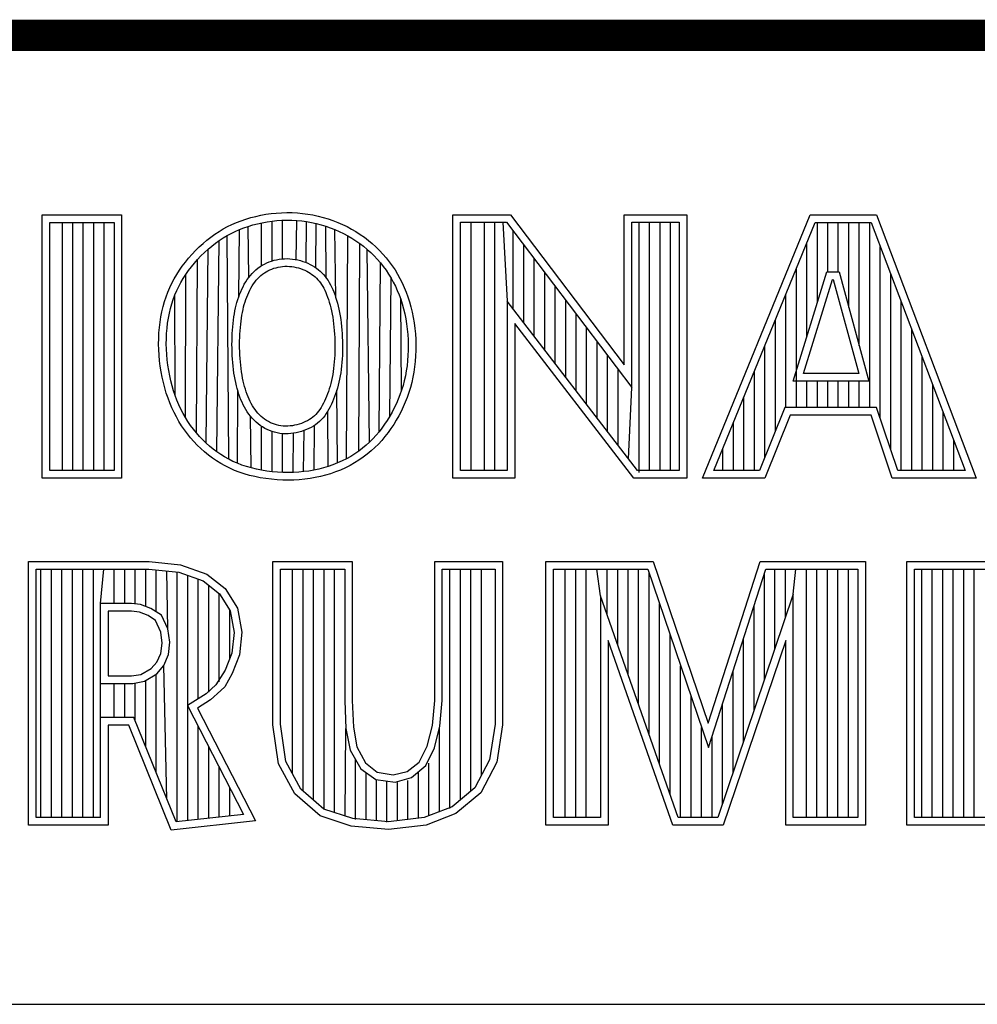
# Model space of a CAD drawing. Header units: inches. Extents: x 0 to 34, y 0 to 22.
# Tile 10 of 21: x 29.6 to 30.2, y 2.4 to 3. Entities that reach past the tile are written whole.
import ezdxf

# ---------------------------------------------------------------- set-up
doc = ezdxf.new("R2010")
doc.units = ezdxf.units.IN
doc.header["$LTSCALE"] = 1.87
doc.header["$MEASUREMENT"] = 0
doc.layers.get('0').update_dxf_attribs({"linetype": 'CONTINUOUS'})

msp = doc.modelspace()

# ---------------------------------------------------------------- linework, layer by layer
at = {"color": 2, "linetype": 'CONTINUOUS'}
for p, q in [((29.7497, 2.88488), (29.75299, 2.88548)), ((29.75299, 2.88548), (29.75632, 2.88595)), ((29.75632, 2.88595), (29.75967, 2.8863)), ((29.75967, 2.8863), (29.76305, 2.88652)), ((29.76305, 2.88652), (29.76642, 2.88661)), ((29.76642, 2.88661), (29.7698, 2.88656)), ((29.7698, 2.88656), (29.77316, 2.88638)), ((29.77316, 2.88638), (29.7765, 2.88607)), ((29.7765, 2.88607), (29.77983, 2.88562)), ((29.77983, 2.88562), (29.78312, 2.88505)), ((29.60991, 2.88513), (29.66069, 2.88513)), ((29.60991, 2.71669), (29.60991, 2.88513)), ((29.61479, 2.88025), (29.65581, 2.88025)), ((29.61479, 2.72157), (29.61479, 2.88025)), ((29.62272, 2.72157), (29.62272, 2.88025)), ((29.62943, 2.72157), (29.62943, 2.88025)), ((29.63614, 2.72157), (29.63614, 2.88025)), ((29.64286, 2.72157), (29.64286, 2.88025)), ((29.64957, 2.72157), (29.64957, 2.88025)), ((29.65581, 2.88025), (29.65581, 2.72157)), ((29.66069, 2.88513), (29.66069, 2.71669)), ((29.73129, 2.87895), (29.73418, 2.88021)), ((29.73418, 2.88021), (29.73713, 2.88136)), ((29.73713, 2.88136), (29.74017, 2.88241)), ((29.74017, 2.88241), (29.74328, 2.88334)), ((29.74328, 2.88334), (29.74646, 2.88417)), ((29.7446, 2.87864), (29.7476, 2.87942)), ((29.74646, 2.88417), (29.7497, 2.88488)), ((29.7476, 2.87942), (29.75066, 2.8801)), ((29.75024, 2.85259), (29.75024, 2.88)), ((29.75066, 2.8801), (29.75377, 2.88066)), ((29.75377, 2.88066), (29.75692, 2.88111)), ((29.75692, 2.88111), (29.76009, 2.88144)), ((29.75695, 2.85565), (29.75695, 2.88111)), ((29.76009, 2.88144), (29.76327, 2.88164)), ((29.76327, 2.88164), (29.76645, 2.88173)), ((29.76366, 2.85699), (29.76366, 2.88166)), ((29.76645, 2.88173), (29.76963, 2.88168)), ((29.76963, 2.88168), (29.7728, 2.88151)), ((29.77242, 2.85648), (29.7728, 2.88151)), ((29.7728, 2.88151), (29.77595, 2.88122)), ((29.77595, 2.88122), (29.77908, 2.88079)), ((29.77876, 2.8546), (29.77908, 2.88079)), ((29.77908, 2.88079), (29.78219, 2.88025)), ((29.78219, 2.88025), (29.78527, 2.87959)), ((29.78312, 2.88505), (29.78639, 2.88434)), ((29.785, 2.85124), (29.78527, 2.87959)), ((29.78527, 2.87959), (29.7883, 2.87881)), ((29.78639, 2.88434), (29.78961, 2.88352)), ((29.78961, 2.88352), (29.79279, 2.88257)), ((29.79279, 2.88257), (29.79592, 2.8815)), ((29.79592, 2.8815), (29.79899, 2.88031)), ((29.79899, 2.88031), (29.802, 2.879)), ((29.87266, 2.88524), (29.90947, 2.88524)), ((29.87266, 2.71662), (29.87266, 2.88524)), ((29.87754, 2.88035), (29.90705, 2.88035)), ((29.87754, 2.7215), (29.87754, 2.88035)), ((29.88447, 2.7215), (29.88447, 2.88035)), ((29.89289, 2.7215), (29.89289, 2.88035)), ((29.8996, 2.7215), (29.8996, 2.88035)), ((29.90461, 2.88035), (29.90745, 2.82993)), ((29.90705, 2.88035), (29.98726, 2.77463)), ((29.90947, 2.88524), (29.98238, 2.78914)), ((29.98238, 2.88524), (30.02241, 2.88524)), ((29.98238, 2.78914), (29.98238, 2.88524)), ((29.98726, 2.88035), (30.01752, 2.88035)), ((29.98726, 2.77463), (29.98726, 2.88035)), ((29.99186, 2.7202), (29.99186, 2.88035)), ((29.99857, 2.7215), (29.99857, 2.88035)), ((30.00528, 2.7215), (30.00528, 2.88035)), ((30.01199, 2.7215), (30.01199, 2.88035)), ((30.01752, 2.88035), (30.01752, 2.7215)), ((30.02241, 2.88524), (30.02241, 2.71662)), ((30.03241, 2.71669), (30.10125, 2.88513)), ((30.03968, 2.72157), (30.10453, 2.88025)), ((30.10125, 2.88513), (30.14376, 2.88513)), ((30.10453, 2.88025), (30.14039, 2.88025)), ((30.10596, 2.82873), (30.10596, 2.88025)), ((30.11267, 2.84865), (30.11267, 2.88025)), ((30.11938, 2.84865), (30.11938, 2.88025)), ((30.12609, 2.82593), (30.12609, 2.88025)), ((30.1328, 2.80125), (30.1328, 2.88025)), ((30.13952, 2.7618), (30.13952, 2.88025)), ((30.14039, 2.88025), (30.20063, 2.72157)), ((30.14376, 2.88513), (30.2077, 2.71669)), ((29.72038, 2.87273), (29.72302, 2.87446)), ((29.72302, 2.87446), (29.72572, 2.87608)), ((29.72572, 2.87608), (29.72847, 2.87757)), ((29.72814, 2.87183), (29.73071, 2.87323)), ((29.72847, 2.87757), (29.73129, 2.87895)), ((29.73071, 2.87323), (29.73334, 2.87452)), ((29.73334, 2.87452), (29.73604, 2.8757)), ((29.73566, 2.8328), (29.73604, 2.8757)), ((29.73604, 2.8757), (29.73881, 2.87678)), ((29.73881, 2.87678), (29.74166, 2.87776)), ((29.74166, 2.87776), (29.7446, 2.87864)), ((29.74206, 2.84509), (29.74166, 2.87776)), ((29.7883, 2.87881), (29.7913, 2.87792)), ((29.7913, 2.87792), (29.79424, 2.87691)), ((29.79165, 2.84476), (29.7913, 2.87792)), ((29.79424, 2.87691), (29.79714, 2.87579)), ((29.79714, 2.87579), (29.79997, 2.87456)), ((29.7977, 2.83224), (29.79722, 2.87575)), ((29.79997, 2.87456), (29.80274, 2.87322)), ((29.802, 2.879), (29.80495, 2.87758)), ((29.80274, 2.87322), (29.80545, 2.87178)), ((29.80495, 2.87758), (29.80783, 2.87604)), ((29.80783, 2.87604), (29.81064, 2.87439)), ((29.81064, 2.87439), (29.81337, 2.87263)), ((29.91132, 2.82489), (29.91132, 2.87472)), ((29.71034, 2.86459), (29.71276, 2.8668)), ((29.71276, 2.8668), (29.71525, 2.86889)), ((29.71525, 2.86889), (29.71779, 2.87087)), ((29.71779, 2.87087), (29.72038, 2.87273)), ((29.71832, 2.8651), (29.72071, 2.86696)), ((29.72071, 2.86696), (29.72314, 2.8687)), ((29.72162, 2.73347), (29.72314, 2.8687)), ((29.72314, 2.8687), (29.72562, 2.87033)), ((29.72562, 2.87033), (29.72814, 2.87183)), ((29.72922, 2.72876), (29.72814, 2.87183)), ((29.80456, 2.72908), (29.80545, 2.87178)), ((29.80545, 2.87178), (29.80809, 2.87023)), ((29.80809, 2.87023), (29.81065, 2.86858)), ((29.81065, 2.86858), (29.81313, 2.86683)), ((29.81245, 2.73399), (29.81313, 2.86683)), ((29.81313, 2.86683), (29.81553, 2.86499)), ((29.81337, 2.87263), (29.81603, 2.87077)), ((29.81603, 2.87077), (29.81859, 2.86879)), ((29.81859, 2.86879), (29.82107, 2.86672)), ((29.82107, 2.86672), (29.82345, 2.86456)), ((30.09925, 2.80702), (30.09925, 2.86732)), ((29.70572, 2.85991), (29.70799, 2.86229)), ((29.70799, 2.86229), (29.71034, 2.86459)), ((29.71146, 2.85887), (29.71368, 2.86104)), ((29.71368, 2.86104), (29.71597, 2.86312)), ((29.7147, 2.73911), (29.71597, 2.86312)), ((29.71597, 2.86312), (29.71832, 2.8651)), ((29.81553, 2.86499), (29.81786, 2.86304)), ((29.81786, 2.86304), (29.82009, 2.86101)), ((29.8194, 2.73976), (29.81786, 2.86304)), ((29.82009, 2.86101), (29.82224, 2.85889)), ((29.82345, 2.86456), (29.82574, 2.8623)), ((29.82574, 2.8623), (29.82793, 2.85996)), ((29.91803, 2.81617), (29.91803, 2.86587)), ((30.14623, 2.75482), (30.14623, 2.86487)), ((29.69951, 2.85234), (29.70147, 2.85492)), ((29.70147, 2.85492), (29.70354, 2.85744)), ((29.70354, 2.85744), (29.70572, 2.85991)), ((29.70531, 2.85189), (29.70726, 2.85428)), ((29.70726, 2.85428), (29.70932, 2.85661)), ((29.7085, 2.74561), (29.70932, 2.85661)), ((29.70932, 2.85661), (29.71146, 2.85887)), ((29.75211, 2.85365), (29.75358, 2.85436)), ((29.75358, 2.85436), (29.75509, 2.855)), ((29.75509, 2.855), (29.75664, 2.85555)), ((29.75664, 2.85555), (29.75823, 2.85603)), ((29.75823, 2.85603), (29.75986, 2.85643)), ((29.75986, 2.85643), (29.76152, 2.85674)), ((29.76152, 2.85674), (29.76321, 2.85696)), ((29.76321, 2.85696), (29.76492, 2.85708)), ((29.76492, 2.85708), (29.76665, 2.85711)), ((29.76665, 2.85711), (29.76839, 2.85704)), ((29.76839, 2.85704), (29.77011, 2.85687)), ((29.77011, 2.85687), (29.77181, 2.85661)), ((29.77181, 2.85661), (29.77349, 2.85627)), ((29.77349, 2.85627), (29.77514, 2.85585)), ((29.77514, 2.85585), (29.77675, 2.85535)), ((29.77675, 2.85535), (29.77832, 2.85479)), ((29.77832, 2.85479), (29.77984, 2.85416)), ((29.77984, 2.85416), (29.7813, 2.85346)), ((29.82224, 2.85889), (29.8243, 2.8567)), ((29.8243, 2.8567), (29.82626, 2.85442)), ((29.82543, 2.74634), (29.82626, 2.85442)), ((29.82626, 2.85442), (29.82812, 2.85209)), ((29.82793, 2.85996), (29.83001, 2.85754)), ((29.83001, 2.85754), (29.832, 2.85505)), ((29.832, 2.85505), (29.83387, 2.8525)), ((29.92474, 2.80744), (29.92474, 2.85703)), ((29.69595, 2.84702), (29.69767, 2.84971)), ((29.69767, 2.84971), (29.69951, 2.85234)), ((29.70173, 2.84699), (29.70346, 2.84946)), ((29.70346, 2.84946), (29.70531, 2.85189)), ((29.74311, 2.84642), (29.74424, 2.84769)), ((29.74424, 2.84769), (29.74542, 2.84889)), ((29.74542, 2.84889), (29.74666, 2.85001)), ((29.74666, 2.85001), (29.74795, 2.85104)), ((29.74795, 2.85104), (29.74929, 2.85199)), ((29.74929, 2.85199), (29.75068, 2.85286)), ((29.75068, 2.85286), (29.75211, 2.85365)), ((29.7509, 2.84714), (29.75201, 2.84793)), ((29.75201, 2.84793), (29.75316, 2.84865)), ((29.75316, 2.84865), (29.75435, 2.84931)), ((29.75435, 2.84931), (29.75559, 2.84991)), ((29.75559, 2.84991), (29.75686, 2.85045)), ((29.75686, 2.85045), (29.75817, 2.85092)), ((29.75817, 2.85092), (29.75951, 2.85132)), ((29.75951, 2.85132), (29.76088, 2.85166)), ((29.76088, 2.85166), (29.76228, 2.85192)), ((29.76228, 2.85192), (29.7637, 2.8521)), ((29.7637, 2.8521), (29.76513, 2.85221)), ((29.76513, 2.85221), (29.76658, 2.85223)), ((29.76658, 2.85223), (29.76804, 2.85216)), ((29.76804, 2.85216), (29.76951, 2.85202)), ((29.76951, 2.85202), (29.77096, 2.8518)), ((29.77096, 2.8518), (29.7724, 2.85151)), ((29.7724, 2.85151), (29.77382, 2.85114)), ((29.77382, 2.85114), (29.77521, 2.85072)), ((29.77521, 2.85072), (29.77655, 2.85024)), ((29.77655, 2.85024), (29.77785, 2.8497)), ((29.77785, 2.8497), (29.7791, 2.8491)), ((29.7791, 2.8491), (29.78029, 2.84846)), ((29.78029, 2.84846), (29.78143, 2.84777)), ((29.7813, 2.85346), (29.78271, 2.8527)), ((29.78143, 2.84777), (29.78251, 2.84703)), ((29.78271, 2.8527), (29.78407, 2.85188)), ((29.78407, 2.85188), (29.78537, 2.85099)), ((29.78537, 2.85099), (29.78661, 2.85005)), ((29.78661, 2.85005), (29.78779, 2.84904)), ((29.78779, 2.84904), (29.7889, 2.84798)), ((29.7889, 2.84798), (29.78996, 2.84686)), ((29.82812, 2.85209), (29.82988, 2.84969)), ((29.82988, 2.84969), (29.83153, 2.84723)), ((29.83387, 2.8525), (29.83564, 2.84988)), ((29.83564, 2.84988), (29.83729, 2.8472)), ((29.93146, 2.79872), (29.93146, 2.84818)), ((30.09051, 2.77874), (30.11211, 2.84865)), ((30.09253, 2.7618), (30.09253, 2.85089)), ((30.11211, 2.84865), (30.11991, 2.84865)), ((30.11991, 2.84865), (30.13892, 2.77874)), ((29.69151, 2.83863), (29.69288, 2.84149)), ((29.69288, 2.84149), (29.69436, 2.84429)), ((29.69436, 2.84429), (29.69595, 2.84702)), ((29.69724, 2.8393), (29.69862, 2.84191)), ((29.69862, 2.84191), (29.70012, 2.84447)), ((29.70012, 2.84447), (29.70173, 2.84699)), ((29.70152, 2.75545), (29.70173, 2.84699)), ((29.7392, 2.84068), (29.74009, 2.84219)), ((29.74009, 2.84219), (29.74103, 2.84366)), ((29.74103, 2.84366), (29.74204, 2.84507)), ((29.74204, 2.84507), (29.74311, 2.84642)), ((29.74507, 2.84091), (29.74594, 2.84213)), ((29.74594, 2.84213), (29.74685, 2.84328)), ((29.74685, 2.84328), (29.7478, 2.84436)), ((29.7478, 2.84436), (29.74879, 2.84536)), ((29.74879, 2.84536), (29.74982, 2.84628)), ((29.74982, 2.84628), (29.7509, 2.84714)), ((29.78251, 2.84703), (29.78354, 2.84625)), ((29.78354, 2.84625), (29.78452, 2.84541)), ((29.78452, 2.84541), (29.78544, 2.84453)), ((29.78544, 2.84453), (29.78632, 2.84361)), ((29.78632, 2.84361), (29.78714, 2.84263)), ((29.78714, 2.84263), (29.78792, 2.84161)), ((29.78792, 2.84161), (29.78866, 2.84052)), ((29.78996, 2.84686), (29.79095, 2.84569)), ((29.79095, 2.84569), (29.79188, 2.84446)), ((29.79188, 2.84446), (29.79276, 2.84317)), ((29.79276, 2.84317), (29.79358, 2.84183)), ((29.79358, 2.84183), (29.79435, 2.84043)), ((29.83153, 2.84723), (29.83308, 2.84472)), ((29.83226, 2.75623), (29.83308, 2.84472)), ((29.83308, 2.84472), (29.83453, 2.84214)), ((29.83453, 2.84214), (29.83587, 2.8395)), ((29.83729, 2.8472), (29.83883, 2.84444)), ((29.83883, 2.84444), (29.84027, 2.84162)), ((29.84027, 2.84162), (29.84159, 2.83871)), ((30.09712, 2.78362), (30.11571, 2.84377)), ((30.11571, 2.84377), (30.11618, 2.84377)), ((30.11618, 2.84377), (30.13254, 2.78362)), ((30.15294, 2.73488), (30.15294, 2.84719)), ((29.68915, 2.83268), (29.69027, 2.83569)), ((29.69027, 2.83569), (29.69151, 2.83863)), ((29.69481, 2.83388), (29.69597, 2.83663)), ((29.69597, 2.83663), (29.69724, 2.8393)), ((29.73621, 2.83426), (29.73687, 2.83591)), ((29.73687, 2.83591), (29.7376, 2.83754)), ((29.7376, 2.83754), (29.73837, 2.83913)), ((29.73837, 2.83913), (29.7392, 2.84068)), ((29.74137, 2.834), (29.74202, 2.83548)), ((29.74202, 2.83548), (29.74272, 2.83691)), ((29.74272, 2.83691), (29.74346, 2.8383)), ((29.74346, 2.8383), (29.74425, 2.83963)), ((29.74425, 2.83963), (29.74507, 2.84091)), ((29.78866, 2.84052), (29.78936, 2.83938)), ((29.78936, 2.83938), (29.79002, 2.83817)), ((29.79002, 2.83817), (29.79066, 2.83688)), ((29.79066, 2.83688), (29.79128, 2.83552)), ((29.79128, 2.83552), (29.79187, 2.83407)), ((29.79435, 2.84043), (29.79508, 2.83897)), ((29.79508, 2.83897), (29.79576, 2.83744)), ((29.79576, 2.83744), (29.79642, 2.83585)), ((29.79642, 2.83585), (29.79704, 2.83418)), ((29.83587, 2.8395), (29.83711, 2.83678)), ((29.83711, 2.83678), (29.83825, 2.83398)), ((29.84159, 2.83871), (29.84281, 2.83573)), ((29.84281, 2.83573), (29.84392, 2.83265)), ((29.93817, 2.78999), (29.93817, 2.83934)), ((29.68725, 2.82642), (29.68814, 2.82959)), ((29.68814, 2.82959), (29.68915, 2.83268)), ((29.69281, 2.82817), (29.69375, 2.83107)), ((29.69375, 2.83107), (29.69481, 2.83388)), ((29.69496, 2.76953), (29.69481, 2.83388)), ((29.73402, 2.82737), (29.7345, 2.82915)), ((29.7345, 2.82915), (29.73502, 2.83089)), ((29.73502, 2.83089), (29.73559, 2.83259)), ((29.73559, 2.83259), (29.73621, 2.83426)), ((29.7392, 2.82782), (29.73967, 2.82941)), ((29.73967, 2.82941), (29.7402, 2.83097)), ((29.7402, 2.83097), (29.74076, 2.8325)), ((29.74076, 2.8325), (29.74137, 2.834)), ((29.79187, 2.83407), (29.79245, 2.83253)), ((29.79245, 2.83253), (29.79301, 2.8309)), ((29.79301, 2.8309), (29.79354, 2.82919)), ((29.79354, 2.82919), (29.79405, 2.82741)), ((29.79704, 2.83418), (29.79765, 2.83243)), ((29.79765, 2.83243), (29.79822, 2.8306)), ((29.79822, 2.8306), (29.79876, 2.82869)), ((29.83825, 2.83398), (29.8393, 2.83108)), ((29.8393, 2.83108), (29.84024, 2.8281)), ((29.83985, 2.77295), (29.8393, 2.83108)), ((29.84392, 2.83265), (29.84492, 2.82949)), ((29.84492, 2.82949), (29.84582, 2.82623)), ((29.99086, 2.7215), (29.90745, 2.82993)), ((29.90745, 2.82993), (29.90745, 2.7215)), ((29.94488, 2.78127), (29.94488, 2.83049)), ((30.08582, 2.7618), (30.08582, 2.83447)), ((30.15965, 2.72157), (30.15965, 2.82951)), ((29.68582, 2.81985), (29.68647, 2.82317)), ((29.68647, 2.82317), (29.68725, 2.82642)), ((29.69124, 2.82213), (29.69197, 2.82519)), ((29.69197, 2.82519), (29.69281, 2.82817)), ((29.73285, 2.82178), (29.7332, 2.82369)), ((29.7332, 2.82369), (29.73359, 2.82556)), ((29.73359, 2.82556), (29.73402, 2.82737)), ((29.73766, 2.82095), (29.73799, 2.82275)), ((29.73799, 2.82275), (29.73836, 2.82449)), ((29.73836, 2.82449), (29.73876, 2.82618)), ((29.73876, 2.82618), (29.7392, 2.82782)), ((29.79405, 2.82741), (29.79453, 2.82556)), ((29.79453, 2.82556), (29.79498, 2.82364)), ((29.79498, 2.82364), (29.79539, 2.82166)), ((29.79876, 2.82869), (29.79928, 2.82672)), ((29.79928, 2.82672), (29.79975, 2.82468)), ((29.79975, 2.82468), (29.80018, 2.82258)), ((29.80018, 2.82258), (29.80057, 2.82043)), ((29.84024, 2.8281), (29.84109, 2.82502)), ((29.84109, 2.82502), (29.84184, 2.82185)), ((29.84582, 2.82623), (29.84661, 2.82288)), ((29.84661, 2.82288), (29.84729, 2.81948)), ((29.68487, 2.81303), (29.68528, 2.81646)), ((29.68528, 2.81646), (29.68582, 2.81985)), ((29.69012, 2.81579), (29.69062, 2.81899)), ((29.69062, 2.81899), (29.69124, 2.82213)), ((29.73201, 2.81568), (29.73225, 2.81777)), ((29.73225, 2.81777), (29.73253, 2.81981)), ((29.73253, 2.81981), (29.73285, 2.82178)), ((29.73686, 2.81515), (29.73709, 2.81715)), ((29.73709, 2.81715), (29.73736, 2.81908)), ((29.73736, 2.81908), (29.73766, 2.82095)), ((29.79539, 2.82166), (29.79575, 2.81962)), ((29.79575, 2.81962), (29.79607, 2.81754)), ((29.79607, 2.81754), (29.79635, 2.81541)), ((29.80057, 2.82043), (29.80091, 2.81822)), ((29.80091, 2.81822), (29.8012, 2.81599)), ((29.84184, 2.82185), (29.84249, 2.8186)), ((29.84249, 2.8186), (29.84303, 2.8153)), ((29.84729, 2.81948), (29.84786, 2.81601)), ((29.95159, 2.77255), (29.95159, 2.82165)), ((30.07911, 2.74674), (30.07911, 2.81805)), ((29.68457, 2.80955), (29.68487, 2.81303)), ((29.68945, 2.80923), (29.68972, 2.81253)), ((29.68972, 2.81253), (29.69012, 2.81579)), ((29.73148, 2.80911), (29.73162, 2.81134)), ((29.73162, 2.81134), (29.73179, 2.81353)), ((29.73179, 2.81353), (29.73201, 2.81568)), ((29.73635, 2.80885), (29.73649, 2.81099)), ((29.73649, 2.81099), (29.73666, 2.8131)), ((29.73666, 2.8131), (29.73686, 2.81515)), ((29.79635, 2.81541), (29.79659, 2.81324)), ((29.79659, 2.81324), (29.79678, 2.81105)), ((29.79678, 2.81105), (29.79693, 2.80883)), ((29.8012, 2.81599), (29.80144, 2.81372)), ((29.80144, 2.81372), (29.80164, 2.81143)), ((29.80164, 2.81143), (29.8018, 2.80912)), ((29.84303, 2.8153), (29.84346, 2.81196)), ((29.84346, 2.81196), (29.84378, 2.80859)), ((29.84786, 2.81601), (29.84831, 2.81251)), ((29.84831, 2.81251), (29.84865, 2.80898)), ((29.98845, 2.71662), (29.91233, 2.81558)), ((29.91233, 2.81558), (29.91233, 2.71662)), ((29.9583, 2.76382), (29.9583, 2.8128)), ((30.16636, 2.72157), (30.16636, 2.81183)), ((29.68436, 2.80249), (29.68441, 2.80603)), ((29.68441, 2.80603), (29.68457, 2.80955)), ((29.68925, 2.80251), (29.68929, 2.80588)), ((29.68929, 2.80588), (29.68945, 2.80923)), ((29.73129, 2.80222), (29.73132, 2.80454)), ((29.73132, 2.80454), (29.73138, 2.80684)), ((29.73138, 2.80684), (29.73148, 2.80911)), ((29.73618, 2.80222), (29.7362, 2.80445)), ((29.7362, 2.80445), (29.73626, 2.80666)), ((29.73626, 2.80666), (29.73635, 2.80885)), ((29.79693, 2.80883), (29.79704, 2.8066)), ((29.79704, 2.8066), (29.79712, 2.80435)), ((29.79712, 2.80435), (29.79715, 2.80211)), ((29.8018, 2.80912), (29.80192, 2.8068)), ((29.80192, 2.8068), (29.802, 2.80448)), ((29.802, 2.80448), (29.80204, 2.80215)), ((29.84378, 2.80859), (29.84399, 2.80521)), ((29.84399, 2.80521), (29.84409, 2.80184)), ((29.84865, 2.80898), (29.84887, 2.80544)), ((29.84887, 2.80544), (29.84897, 2.80189)), ((29.96501, 2.7551), (29.96501, 2.80395)), ((29.68445, 2.79892), (29.68436, 2.80249)), ((29.68465, 2.79535), (29.68445, 2.79892)), ((29.68932, 2.79912), (29.68925, 2.80251)), ((29.68952, 2.79571), (29.68932, 2.79912)), ((29.73132, 2.79988), (29.73129, 2.80222)), ((29.73138, 2.79754), (29.73132, 2.79988)), ((29.73148, 2.79521), (29.73138, 2.79754)), ((29.7362, 2.79997), (29.73618, 2.80222)), ((29.73626, 2.79771), (29.7362, 2.79997)), ((29.73636, 2.79546), (29.73626, 2.79771)), ((29.79712, 2.79764), (29.79705, 2.79543)), ((29.79716, 2.79987), (29.79712, 2.79764)), ((29.79715, 2.80211), (29.79716, 2.79987)), ((29.802, 2.79752), (29.80193, 2.79523)), ((29.80204, 2.79983), (29.802, 2.79752)), ((29.80204, 2.80215), (29.80204, 2.79983)), ((29.84407, 2.79848), (29.84393, 2.79514)), ((29.84409, 2.80184), (29.84407, 2.79848)), ((29.84895, 2.79836), (29.84881, 2.79486)), ((29.84897, 2.80189), (29.84895, 2.79836)), ((30.0724, 2.73005), (30.0724, 2.80163)), ((29.68498, 2.79178), (29.68465, 2.79535)), ((29.68542, 2.78823), (29.68498, 2.79178)), ((29.68983, 2.7923), (29.68952, 2.79571)), ((29.69026, 2.78891), (29.68983, 2.7923)), ((29.73162, 2.79289), (29.73148, 2.79521)), ((29.73181, 2.79059), (29.73162, 2.79289)), ((29.73649, 2.79323), (29.73636, 2.79546)), ((29.73667, 2.79102), (29.73649, 2.79323)), ((29.73688, 2.78885), (29.73667, 2.79102)), ((29.79679, 2.79109), (29.79659, 2.78897)), ((29.79694, 2.79324), (29.79679, 2.79109)), ((29.79705, 2.79543), (29.79694, 2.79324)), ((29.80181, 2.79295), (29.80165, 2.79069)), ((29.80193, 2.79523), (29.80181, 2.79295)), ((29.84368, 2.79183), (29.84332, 2.78856)), ((29.84393, 2.79514), (29.84368, 2.79183)), ((29.84855, 2.79138), (29.84817, 2.78794)), ((29.84881, 2.79486), (29.84855, 2.79138)), ((29.97172, 2.74637), (29.97172, 2.79511)), ((30.17307, 2.72157), (30.17307, 2.79415)), ((29.68598, 2.7847), (29.68542, 2.78823)), ((29.68665, 2.78121), (29.68598, 2.7847)), ((29.69079, 2.78554), (29.69026, 2.78891)), ((29.69142, 2.78221), (29.69079, 2.78554)), ((29.73203, 2.78833), (29.73181, 2.79059)), ((29.73229, 2.7861), (29.73203, 2.78833)), ((29.73259, 2.78393), (29.73229, 2.7861)), ((29.73713, 2.78672), (29.73688, 2.78885)), ((29.73742, 2.78465), (29.73713, 2.78672)), ((29.73774, 2.78264), (29.73742, 2.78465)), ((29.79608, 2.78486), (29.79575, 2.78289)), ((29.79636, 2.78689), (29.79608, 2.78486)), ((29.79659, 2.78897), (29.79636, 2.78689)), ((29.8012, 2.78628), (29.8009, 2.78413)), ((29.80145, 2.78847), (29.8012, 2.78628)), ((29.80165, 2.79069), (29.80145, 2.78847)), ((29.84285, 2.78533), (29.84227, 2.78214)), ((29.84332, 2.78856), (29.84285, 2.78533)), ((29.84817, 2.78794), (29.84767, 2.78453)), ((29.97844, 2.73765), (29.97844, 2.78626)), ((30.06569, 2.72157), (30.06569, 2.7852)), ((29.68742, 2.77778), (29.68665, 2.78121)), ((29.69216, 2.77893), (29.69142, 2.78221)), ((29.693, 2.77572), (29.69216, 2.77893)), ((29.73293, 2.78181), (29.73259, 2.78393)), ((29.7333, 2.77976), (29.73293, 2.78181)), ((29.73372, 2.77776), (29.7333, 2.77976)), ((29.73809, 2.78069), (29.73774, 2.78264)), ((29.73849, 2.77881), (29.73809, 2.78069)), ((29.73891, 2.77699), (29.73849, 2.77881)), ((29.79497, 2.77911), (29.79453, 2.77729)), ((29.79538, 2.78097), (29.79497, 2.77911)), ((29.79575, 2.78289), (29.79538, 2.78097)), ((29.80016, 2.77999), (29.79973, 2.778)), ((29.80056, 2.78203), (29.80016, 2.77999)), ((29.8009, 2.78413), (29.80056, 2.78203)), ((29.84157, 2.77902), (29.84077, 2.77595)), ((29.84227, 2.78214), (29.84157, 2.77902)), ((29.84705, 2.78117), (29.84631, 2.77787)), ((29.84767, 2.78453), (29.84705, 2.78117)), ((30.13892, 2.77874), (30.09051, 2.77874)), ((30.13254, 2.78362), (30.09712, 2.78362)), ((30.09925, 2.7618), (30.09925, 2.77874)), ((30.10596, 2.7618), (30.10596, 2.77874)), ((30.11267, 2.7618), (30.11267, 2.77874)), ((30.11938, 2.7618), (30.11938, 2.77874)), ((30.12609, 2.7618), (30.12609, 2.77874)), ((30.1328, 2.7618), (30.1328, 2.77874)), ((29.6883, 2.77441), (29.68742, 2.77778)), ((29.68928, 2.77111), (29.6883, 2.77441)), ((29.69393, 2.77259), (29.693, 2.77572)), ((29.69496, 2.76953), (29.69393, 2.77259)), ((29.73417, 2.77581), (29.73372, 2.77776)), ((29.73467, 2.77392), (29.73417, 2.77581)), ((29.73521, 2.77208), (29.73467, 2.77392)), ((29.73473, 2.72618), (29.73513, 2.77233)), ((29.73578, 2.77029), (29.73521, 2.77208)), ((29.73937, 2.77522), (29.73891, 2.77699)), ((29.73987, 2.77352), (29.73937, 2.77522)), ((29.74041, 2.77186), (29.73987, 2.77352)), ((29.79298, 2.77215), (29.79241, 2.77053)), ((29.79353, 2.77381), (29.79298, 2.77215)), ((29.79404, 2.77553), (29.79353, 2.77381)), ((29.79453, 2.77729), (29.79404, 2.77553)), ((29.79819, 2.77235), (29.7976, 2.77057)), ((29.79874, 2.77418), (29.79819, 2.77235)), ((29.79887, 2.72636), (29.79836, 2.77292)), ((29.79925, 2.77606), (29.79874, 2.77418)), ((29.79973, 2.778), (29.79925, 2.77606)), ((29.83985, 2.77295), (29.83883, 2.77001)), ((29.84077, 2.77595), (29.83985, 2.77295)), ((29.84546, 2.77462), (29.8445, 2.77144)), ((29.84631, 2.77787), (29.84546, 2.77462)), ((29.98515, 2.72892), (29.98726, 2.77463)), ((30.17978, 2.72157), (30.17978, 2.77647)), ((29.69036, 2.76789), (29.68928, 2.77111)), ((29.69155, 2.76475), (29.69036, 2.76789)), ((29.69608, 2.76655), (29.69496, 2.76953)), ((29.6973, 2.76366), (29.69608, 2.76655)), ((29.7364, 2.76856), (29.73578, 2.77029)), ((29.73706, 2.76686), (29.7364, 2.76856)), ((29.73777, 2.76521), (29.73706, 2.76686)), ((29.74097, 2.77026), (29.74041, 2.77186)), ((29.74158, 2.76871), (29.74097, 2.77026)), ((29.74222, 2.76721), (29.74158, 2.76871)), ((29.7429, 2.76576), (29.74222, 2.76721)), ((29.74362, 2.76436), (29.7429, 2.76576)), ((29.79053, 2.76596), (29.78984, 2.76455)), ((29.79118, 2.76743), (29.79053, 2.76596)), ((29.79181, 2.76896), (29.79118, 2.76743)), ((29.79241, 2.77053), (29.79181, 2.76896)), ((29.79635, 2.76716), (29.79567, 2.76551)), ((29.79699, 2.76884), (29.79635, 2.76716)), ((29.7976, 2.77057), (29.79699, 2.76884)), ((29.83771, 2.76714), (29.83649, 2.76432)), ((29.83883, 2.77001), (29.83771, 2.76714)), ((29.84342, 2.76833), (29.84223, 2.76528)), ((29.8445, 2.77144), (29.84342, 2.76833)), ((30.05898, 2.72157), (30.05898, 2.76878)), ((29.69283, 2.76168), (29.69155, 2.76475)), ((29.69423, 2.7587), (29.69283, 2.76168)), ((29.69861, 2.76084), (29.6973, 2.76366)), ((29.70002, 2.75811), (29.69861, 2.76084)), ((29.73852, 2.7636), (29.73777, 2.76521)), ((29.73933, 2.76203), (29.73852, 2.7636)), ((29.7402, 2.76051), (29.73933, 2.76203)), ((29.74112, 2.75904), (29.7402, 2.76051)), ((29.74439, 2.76302), (29.74362, 2.76436)), ((29.7452, 2.76173), (29.74439, 2.76302)), ((29.74605, 2.7605), (29.7452, 2.76173)), ((29.74696, 2.75932), (29.74605, 2.7605)), ((29.78675, 2.75953), (29.78588, 2.75846)), ((29.78758, 2.76068), (29.78675, 2.75953)), ((29.78837, 2.7619), (29.78758, 2.76068)), ((29.78912, 2.76319), (29.78837, 2.7619)), ((29.78984, 2.76455), (29.78912, 2.76319)), ((29.79339, 2.76081), (29.79253, 2.75934)), ((29.79294, 2.72413), (29.79256, 2.75941)), ((29.79419, 2.76233), (29.79339, 2.76081)), ((29.79495, 2.7639), (29.79419, 2.76233)), ((29.79567, 2.76551), (29.79495, 2.7639)), ((29.83517, 2.76156), (29.83376, 2.75887)), ((29.83649, 2.76432), (29.83517, 2.76156)), ((29.84093, 2.7623), (29.83954, 2.75938)), ((29.84223, 2.76528), (29.84093, 2.7623)), ((30.08516, 2.7618), (30.06899, 2.72157)), ((30.14388, 2.7618), (30.08516, 2.7618)), ((30.15742, 2.72157), (30.14388, 2.7618)), ((29.69572, 2.75579), (29.69423, 2.7587)), ((29.69732, 2.75296), (29.69572, 2.75579)), ((29.70152, 2.75545), (29.70002, 2.75811)), ((29.70312, 2.75287), (29.70152, 2.75545)), ((29.74211, 2.75762), (29.74112, 2.75904)), ((29.74316, 2.75625), (29.74211, 2.75762)), ((29.74353, 2.72322), (29.74313, 2.75629)), ((29.74428, 2.75494), (29.74316, 2.75625)), ((29.74545, 2.75369), (29.74428, 2.75494)), ((29.74669, 2.75251), (29.74545, 2.75369)), ((29.74791, 2.7582), (29.74696, 2.75932)), ((29.74892, 2.75713), (29.74791, 2.7582)), ((29.74997, 2.75613), (29.74892, 2.75713)), ((29.75106, 2.75519), (29.74997, 2.75613)), ((29.7522, 2.75432), (29.75106, 2.75519)), ((29.75338, 2.75352), (29.7522, 2.75432)), ((29.7546, 2.7528), (29.75338, 2.75352)), ((29.77963, 2.75343), (29.77839, 2.7528)), ((29.78081, 2.75412), (29.77963, 2.75343)), ((29.78193, 2.75486), (29.78081, 2.75412)), ((29.783, 2.75566), (29.78193, 2.75486)), ((29.78401, 2.75653), (29.783, 2.75566)), ((29.78497, 2.75746), (29.78401, 2.75653)), ((29.78588, 2.75846), (29.78497, 2.75746)), ((29.78847, 2.75406), (29.7873, 2.75292)), ((29.78958, 2.75528), (29.78847, 2.75406)), ((29.79063, 2.75657), (29.78958, 2.75528)), ((29.79161, 2.75793), (29.79063, 2.75657)), ((29.79253, 2.75934), (29.79161, 2.75793)), ((29.83068, 2.75365), (29.82901, 2.75114)), ((29.83226, 2.75623), (29.83068, 2.75365)), ((29.83376, 2.75887), (29.83226, 2.75623)), ((29.83646, 2.75374), (29.83479, 2.75102)), ((29.83805, 2.75653), (29.83646, 2.75374)), ((29.83954, 2.75938), (29.83805, 2.75653)), ((30.08846, 2.75692), (30.07229, 2.71669)), ((30.14037, 2.75692), (30.08846, 2.75692)), ((30.15391, 2.71669), (30.14037, 2.75692)), ((30.1865, 2.72157), (30.1865, 2.7588)), ((29.69903, 2.75021), (29.69732, 2.75296)), ((29.70084, 2.74754), (29.69903, 2.75021)), ((29.70275, 2.74496), (29.70084, 2.74754)), ((29.70482, 2.75037), (29.70312, 2.75287)), ((29.70662, 2.74795), (29.70482, 2.75037)), ((29.7085, 2.74561), (29.70662, 2.74795)), ((29.74799, 2.75139), (29.74669, 2.75251)), ((29.74935, 2.75036), (29.74799, 2.75139)), ((29.75076, 2.7494), (29.74935, 2.75036)), ((29.75024, 2.72175), (29.75024, 2.74975)), ((29.75223, 2.74852), (29.75076, 2.7494)), ((29.75376, 2.74774), (29.75223, 2.74852)), ((29.75533, 2.74705), (29.75376, 2.74774)), ((29.75586, 2.75215), (29.7546, 2.7528)), ((29.75694, 2.74647), (29.75533, 2.74705)), ((29.75715, 2.75158), (29.75586, 2.75215)), ((29.75847, 2.7511), (29.75715, 2.75158)), ((29.75982, 2.7507), (29.75847, 2.7511)), ((29.76121, 2.75038), (29.75982, 2.7507)), ((29.76261, 2.75014), (29.76121, 2.75038)), ((29.76404, 2.74999), (29.76261, 2.75014)), ((29.76549, 2.74992), (29.76404, 2.74999)), ((29.76696, 2.74994), (29.76549, 2.74992)), ((29.76844, 2.75005), (29.76696, 2.74994)), ((29.76993, 2.75023), (29.76844, 2.75005)), ((29.77141, 2.75049), (29.76993, 2.75023)), ((29.77288, 2.75082), (29.77141, 2.75049)), ((29.77432, 2.75123), (29.77288, 2.75082)), ((29.77573, 2.75169), (29.77432, 2.75123)), ((29.77709, 2.75222), (29.77573, 2.75169)), ((29.77737, 2.7471), (29.77575, 2.74656)), ((29.77839, 2.7528), (29.77709, 2.75222)), ((29.77709, 2.72078), (29.77742, 2.74711)), ((29.77896, 2.74771), (29.77737, 2.7471)), ((29.78049, 2.74839), (29.77896, 2.74771)), ((29.78197, 2.74914), (29.78049, 2.74839)), ((29.78339, 2.74997), (29.78197, 2.74914)), ((29.78475, 2.75087), (29.78339, 2.74997)), ((29.7838, 2.72178), (29.78407, 2.75042)), ((29.78606, 2.75186), (29.78475, 2.75087)), ((29.7873, 2.75292), (29.78606, 2.75186)), ((29.82726, 2.7487), (29.82543, 2.74634)), ((29.82901, 2.75114), (29.82726, 2.7487)), ((29.83303, 2.74837), (29.83117, 2.74578)), ((29.83479, 2.75102), (29.83303, 2.74837)), ((30.05226, 2.72157), (30.05226, 2.75236)), ((29.70477, 2.74247), (29.70275, 2.74496)), ((29.70688, 2.74006), (29.70477, 2.74247)), ((29.71048, 2.74336), (29.7085, 2.74561)), ((29.71255, 2.74119), (29.71048, 2.74336)), ((29.7147, 2.73911), (29.71255, 2.74119)), ((29.75858, 2.74598), (29.75694, 2.74647)), ((29.75695, 2.72081), (29.75695, 2.74646)), ((29.76025, 2.74559), (29.75858, 2.74598)), ((29.76195, 2.74531), (29.76025, 2.74559)), ((29.76367, 2.74512), (29.76195, 2.74531)), ((29.76366, 2.72034), (29.76366, 2.74512)), ((29.76541, 2.74504), (29.76367, 2.74512)), ((29.76716, 2.74506), (29.76541, 2.74504)), ((29.76891, 2.74518), (29.76716, 2.74506)), ((29.77066, 2.7454), (29.76891, 2.74518)), ((29.77038, 2.72032), (29.77075, 2.74542)), ((29.77238, 2.7457), (29.77066, 2.7454)), ((29.77408, 2.74609), (29.77238, 2.7457)), ((29.77575, 2.74656), (29.77408, 2.74609)), ((29.8215, 2.74187), (29.8194, 2.73976)), ((29.82351, 2.74406), (29.8215, 2.74187)), ((29.82543, 2.74634), (29.82351, 2.74406)), ((29.82718, 2.74084), (29.82503, 2.73849)), ((29.82923, 2.74327), (29.82718, 2.74084)), ((29.83117, 2.74578), (29.82923, 2.74327)), ((30.19321, 2.72157), (30.19321, 2.74112)), ((29.70908, 2.73775), (29.70688, 2.74006)), ((29.71138, 2.73553), (29.70908, 2.73775)), ((29.71376, 2.73342), (29.71138, 2.73553)), ((29.71693, 2.73713), (29.7147, 2.73911)), ((29.71923, 2.73525), (29.71693, 2.73713)), ((29.72162, 2.73347), (29.71923, 2.73525)), ((29.81488, 2.73582), (29.81245, 2.73399)), ((29.81719, 2.73775), (29.81488, 2.73582)), ((29.8194, 2.73976), (29.81719, 2.73775)), ((29.82277, 2.73623), (29.8204, 2.73407)), ((29.82503, 2.73849), (29.82277, 2.73623)), ((30.04555, 2.72157), (30.04555, 2.73593)), ((29.71623, 2.7314), (29.71376, 2.73342)), ((29.71878, 2.7295), (29.71623, 2.7314)), ((29.72141, 2.7277), (29.71878, 2.7295)), ((29.72407, 2.73179), (29.72162, 2.73347)), ((29.7266, 2.73022), (29.72407, 2.73179)), ((29.72922, 2.72876), (29.7266, 2.73022)), ((29.73193, 2.72741), (29.72922, 2.72876)), ((29.80456, 2.72908), (29.80175, 2.72766)), ((29.80728, 2.73061), (29.80456, 2.72908)), ((29.80992, 2.73225), (29.80728, 2.73061)), ((29.81259, 2.72816), (29.80977, 2.72641)), ((29.81245, 2.73399), (29.80992, 2.73225)), ((29.81531, 2.73003), (29.81259, 2.72816)), ((29.81791, 2.732), (29.81531, 2.73003)), ((29.8204, 2.73407), (29.81791, 2.732)), ((29.72413, 2.72601), (29.72141, 2.7277)), ((29.72694, 2.72444), (29.72413, 2.72601)), ((29.72985, 2.72299), (29.72694, 2.72444)), ((29.73286, 2.72166), (29.72985, 2.72299)), ((29.73473, 2.72618), (29.73193, 2.72741)), ((29.73598, 2.72046), (29.73286, 2.72166)), ((29.73763, 2.72505), (29.73473, 2.72618)), ((29.74064, 2.72405), (29.73763, 2.72505)), ((29.74376, 2.72316), (29.74064, 2.72405)), ((29.74698, 2.7224), (29.74376, 2.72316)), ((29.75029, 2.72175), (29.74698, 2.7224)), ((29.75366, 2.72122), (29.75029, 2.72175)), ((29.7837, 2.72176), (29.78052, 2.72122)), ((29.78683, 2.72242), (29.7837, 2.72176)), ((29.78991, 2.72322), (29.78683, 2.72242)), ((29.79294, 2.72413), (29.78991, 2.72322)), ((29.79593, 2.72518), (29.79294, 2.72413)), ((29.79887, 2.72636), (29.79593, 2.72518)), ((29.80078, 2.72187), (29.79765, 2.72061)), ((29.80175, 2.72766), (29.79887, 2.72636)), ((29.80386, 2.72326), (29.80078, 2.72187)), ((29.80685, 2.72477), (29.80386, 2.72326)), ((29.80977, 2.72641), (29.80685, 2.72477)), ((29.66069, 2.71669), (29.60991, 2.71669)), ((29.65581, 2.72157), (29.61479, 2.72157)), ((29.7392, 2.71938), (29.73598, 2.72046)), ((29.74252, 2.71844), (29.7392, 2.71938)), ((29.74594, 2.71762), (29.74252, 2.71844)), ((29.74944, 2.71694), (29.74594, 2.71762)), ((29.75298, 2.71638), (29.74944, 2.71694)), ((29.75657, 2.71595), (29.75298, 2.71638)), ((29.75707, 2.7208), (29.75366, 2.72122)), ((29.76017, 2.71564), (29.75657, 2.71595)), ((29.7605, 2.72051), (29.75707, 2.7208)), ((29.76376, 2.71546), (29.76017, 2.71564)), ((29.76393, 2.72034), (29.7605, 2.72051)), ((29.76734, 2.7154), (29.76376, 2.71546)), ((29.76734, 2.72028), (29.76393, 2.72034)), ((29.77071, 2.72034), (29.76734, 2.72028)), ((29.77088, 2.71546), (29.76734, 2.7154)), ((29.77403, 2.72051), (29.77071, 2.72034)), ((29.77437, 2.71564), (29.77088, 2.71546)), ((29.7773, 2.72081), (29.77403, 2.72051)), ((29.77783, 2.71595), (29.77437, 2.71564)), ((29.78052, 2.72122), (29.7773, 2.72081)), ((29.78124, 2.71639), (29.77783, 2.71595)), ((29.78461, 2.71697), (29.78124, 2.71639)), ((29.78794, 2.71767), (29.78461, 2.71697)), ((29.79122, 2.71851), (29.78794, 2.71767)), ((29.79446, 2.71949), (29.79122, 2.71851)), ((29.79765, 2.72061), (29.79446, 2.71949)), ((29.91233, 2.71662), (29.87266, 2.71662)), ((29.90745, 2.7215), (29.87754, 2.7215)), ((30.02241, 2.71662), (29.98845, 2.71662)), ((30.01752, 2.7215), (29.99086, 2.7215)), ((30.07229, 2.71669), (30.03241, 2.71669)), ((30.06899, 2.72157), (30.03968, 2.72157)), ((30.2077, 2.71669), (30.15391, 2.71669)), ((30.20063, 2.72157), (30.15742, 2.72157)), ((29.60117, 2.66323), (29.67829, 2.66323)), ((29.60117, 2.4947), (29.60117, 2.66323)), ((29.67829, 2.66323), (29.69827, 2.66124)), ((29.69827, 2.66124), (29.71513, 2.65531)), ((29.75744, 2.66323), (29.80831, 2.66323)), ((29.75744, 2.55883), (29.75744, 2.66323)), ((29.80831, 2.66323), (29.80831, 2.57431)), ((29.86103, 2.66323), (29.90452, 2.66323)), ((29.86103, 2.57431), (29.86103, 2.66323)), ((29.90452, 2.66323), (29.90452, 2.55883)), ((29.93211, 2.66323), (30.00096, 2.66323)), ((29.93211, 2.4947), (29.93211, 2.66323)), ((30.00096, 2.66323), (30.03611, 2.55981)), ((30.03611, 2.55981), (30.06933, 2.66323)), ((30.06933, 2.66323), (30.13674, 2.66323)), ((30.13674, 2.66323), (30.13674, 2.4947)), ((30.16332, 2.66323), (30.26532, 2.66323)), ((30.16332, 2.4947), (30.16332, 2.66323)), ((29.60606, 2.65835), (29.67805, 2.65835)), ((29.60606, 2.49958), (29.60606, 2.65835)), ((29.60902, 2.49958), (29.60902, 2.65835)), ((29.61573, 2.49958), (29.61573, 2.65835)), ((29.62244, 2.49958), (29.62244, 2.65835)), ((29.62915, 2.49958), (29.62915, 2.65835)), ((29.63586, 2.49958), (29.63586, 2.65835)), ((29.64258, 2.49958), (29.64258, 2.65835)), ((29.64718, 2.63648), (29.64929, 2.65835)), ((29.656, 2.63648), (29.656, 2.65835)), ((29.66271, 2.63648), (29.66271, 2.65835)), ((29.66942, 2.6362), (29.66942, 2.65835)), ((29.67613, 2.63454), (29.67613, 2.65835)), ((29.67805, 2.65835), (29.69721, 2.65644)), ((29.68285, 2.63113), (29.68285, 2.65787)), ((29.69022, 2.62021), (29.68956, 2.6572)), ((29.69627, 2.49682), (29.69627, 2.65654)), ((29.69721, 2.65644), (29.71275, 2.65098)), ((29.70298, 2.49755), (29.70298, 2.65441)), ((29.71513, 2.65531), (29.727, 2.64595)), ((29.76232, 2.65835), (29.80343, 2.65835)), ((29.76232, 2.55919), (29.76232, 2.65835)), ((29.7701, 2.52742), (29.7701, 2.65835)), ((29.77681, 2.51644), (29.77681, 2.65835)), ((29.78352, 2.51064), (29.78352, 2.65835)), ((29.79023, 2.50485), (29.79023, 2.65835)), ((29.79694, 2.50267), (29.79694, 2.65835)), ((29.80343, 2.65835), (29.80343, 2.57409)), ((29.86591, 2.65835), (29.89964, 2.65835)), ((29.86591, 2.57431), (29.86591, 2.65835)), ((29.87077, 2.50519), (29.87077, 2.65835)), ((29.87748, 2.51081), (29.87748, 2.65835)), ((29.88419, 2.51643), (29.88419, 2.65835)), ((29.89091, 2.52653), (29.89091, 2.65835)), ((29.89964, 2.65835), (29.89964, 2.55921)), ((29.93699, 2.65835), (29.99746, 2.65835)), ((29.93699, 2.49958), (29.93699, 2.65835)), ((29.9446, 2.49958), (29.9446, 2.65835)), ((29.95131, 2.49958), (29.95131, 2.65835)), ((29.95802, 2.49958), (29.95802, 2.65835)), ((29.96719, 2.64142), (29.96473, 2.65835)), ((29.97145, 2.62929), (29.97145, 2.65835)), ((29.97816, 2.61015), (29.97816, 2.65835)), ((29.98487, 2.59102), (29.98487, 2.65835)), ((29.99158, 2.57188), (29.99158, 2.65835)), ((29.99746, 2.65835), (30.03624, 2.54426)), ((29.99829, 2.55275), (29.99829, 2.65592)), ((30.03624, 2.54426), (30.07289, 2.65835)), ((30.07212, 2.58785), (30.07212, 2.65595)), ((30.07289, 2.65835), (30.13186, 2.65835)), ((30.07883, 2.60768), (30.07883, 2.65835)), ((30.08554, 2.62751), (30.08554, 2.65835)), ((30.09058, 2.64239), (30.09225, 2.65835)), ((30.09897, 2.49958), (30.09897, 2.65835)), ((30.10568, 2.49958), (30.10568, 2.65835)), ((30.11239, 2.49958), (30.11239, 2.65835)), ((30.1191, 2.49958), (30.1191, 2.65835)), ((30.12581, 2.49958), (30.12581, 2.65835)), ((30.13186, 2.65835), (30.13186, 2.49958)), ((30.16821, 2.65835), (30.26044, 2.65835)), ((30.16821, 2.49958), (30.16821, 2.65835)), ((30.17279, 2.49958), (30.17279, 2.65835)), ((30.17951, 2.49958), (30.17951, 2.65835)), ((30.18622, 2.49958), (30.18622, 2.65835)), ((30.19293, 2.49958), (30.19293, 2.65835)), ((30.19964, 2.49958), (30.19964, 2.65835)), ((30.20635, 2.49958), (30.20635, 2.65835)), ((29.70969, 2.57557), (29.70969, 2.65205)), ((29.71275, 2.65098), (29.72331, 2.64264)), ((29.7164, 2.57979), (29.7164, 2.64809)), ((29.72312, 2.58634), (29.72312, 2.6428)), ((29.72331, 2.64264), (29.73017, 2.63167)), ((29.727, 2.64595), (29.7348, 2.63347)), ((30.01694, 2.49958), (29.96719, 2.64142)), ((29.96719, 2.64142), (29.96719, 2.49958)), ((30.09058, 2.64239), (30.04224, 2.49958)), ((30.09058, 2.49958), (30.09058, 2.64239)), ((29.66705, 2.63648), (29.64718, 2.63648)), ((29.64718, 2.49958), (29.64718, 2.63648)), ((29.67265, 2.63582), (29.66705, 2.63648)), ((29.67944, 2.63334), (29.67265, 2.63582)), ((29.7348, 2.63347), (29.73761, 2.61818)), ((30.005, 2.53361), (30.005, 2.63617)), ((30.06541, 2.56803), (30.06541, 2.63506)), ((29.66705, 2.6316), (29.65207, 2.6316)), ((29.65207, 2.6316), (29.65207, 2.59009)), ((29.67205, 2.63097), (29.66705, 2.6316)), ((29.67767, 2.62879), (29.67205, 2.63097)), ((29.68235, 2.62567), (29.67767, 2.62879)), ((29.68621, 2.62896), (29.67944, 2.63334)), ((29.69022, 2.62021), (29.68621, 2.62896)), ((29.72983, 2.60104), (29.72983, 2.63222)), ((29.73017, 2.63167), (29.73268, 2.61799)), ((29.68579, 2.61818), (29.68235, 2.62567)), ((29.68672, 2.611), (29.68579, 2.61818)), ((29.69156, 2.61163), (29.69022, 2.62021)), ((29.73268, 2.61799), (29.73127, 2.60468)), ((29.73761, 2.61818), (29.73605, 2.60351)), ((30.01171, 2.51448), (30.01171, 2.61642)), ((29.68579, 2.60445), (29.68672, 2.611)), ((29.69062, 2.60376), (29.69156, 2.61163)), ((30.01348, 2.4947), (29.97207, 2.61275)), ((29.97207, 2.61275), (29.97207, 2.4947)), ((30.0857, 2.61275), (30.04574, 2.4947)), ((30.0587, 2.5482), (30.0587, 2.61417)), ((30.0857, 2.4947), (30.0857, 2.61275)), ((29.68329, 2.59883), (29.68579, 2.60445)), ((29.68775, 2.59685), (29.69062, 2.60376)), ((29.73127, 2.60468), (29.72695, 2.59374)), ((29.73605, 2.60351), (29.73137, 2.59165)), ((29.67954, 2.59477), (29.68329, 2.59883)), ((29.68313, 2.59146), (29.68775, 2.59685)), ((29.68956, 2.51136), (29.68775, 2.59685)), ((30.01843, 2.49958), (30.01843, 2.59667)), ((29.65207, 2.59009), (29.66705, 2.59009)), ((29.66705, 2.59009), (29.67298, 2.59103)), ((29.67298, 2.59103), (29.67954, 2.59477)), ((29.6754, 2.58679), (29.68313, 2.59146)), ((29.68285, 2.52794), (29.68285, 2.59113)), ((29.72695, 2.59374), (29.72091, 2.58435)), ((29.73137, 2.59165), (29.72668, 2.58323)), ((30.05198, 2.52838), (30.05198, 2.59327)), ((29.64718, 2.58521), (29.66781, 2.58527)), ((29.656, 2.56345), (29.656, 2.58523)), ((29.66271, 2.56345), (29.66271, 2.58525)), ((29.66781, 2.58527), (29.6754, 2.58679)), ((29.66942, 2.5611), (29.66942, 2.58527)), ((29.67613, 2.54452), (29.67613, 2.58693)), ((29.72091, 2.58435), (29.71467, 2.5787)), ((29.72668, 2.58323), (29.72419, 2.58073)), ((29.71467, 2.5787), (29.70281, 2.57124)), ((29.72419, 2.58073), (29.71763, 2.5748)), ((30.02514, 2.49958), (30.02514, 2.57693)), ((29.70281, 2.57124), (29.73876, 2.50148)), ((29.71763, 2.5748), (29.7092, 2.56949)), ((29.80343, 2.57409), (29.80424, 2.55651)), ((29.80831, 2.57431), (29.80905, 2.55736)), ((29.85955, 2.55846), (29.86103, 2.57431)), ((29.86441, 2.55801), (29.86591, 2.57431)), ((30.04527, 2.50855), (30.04527, 2.57238)), ((29.7092, 2.56949), (29.74635, 2.49741)), ((29.66847, 2.56345), (29.64718, 2.56345)), ((29.66518, 2.55857), (29.65207, 2.55857)), ((29.65207, 2.55857), (29.65207, 2.4947)), ((29.69234, 2.49147), (29.66518, 2.55857)), ((29.69548, 2.49673), (29.66847, 2.56345)), ((29.70969, 2.49829), (29.70969, 2.55789)), ((29.76113, 2.53378), (29.75744, 2.55883)), ((29.76583, 2.53534), (29.76232, 2.55919)), ((29.85623, 2.5452), (29.85955, 2.55846)), ((29.86097, 2.54401), (29.86441, 2.55801)), ((29.89964, 2.55921), (29.89614, 2.53644)), ((29.90452, 2.55883), (29.90084, 2.53488)), ((29.80365, 2.50043), (29.80424, 2.55651)), ((29.80424, 2.55651), (29.80696, 2.54252)), ((29.80905, 2.55736), (29.81126, 2.54483)), ((29.86406, 2.50324), (29.86406, 2.55658)), ((30.03185, 2.49958), (30.03185, 2.55718)), ((30.03856, 2.49958), (30.03856, 2.55149)), ((29.7164, 2.49903), (29.7164, 2.54486)), ((29.80696, 2.54252), (29.81374, 2.5307)), ((29.81126, 2.54483), (29.81679, 2.53451)), ((29.85107, 2.53488), (29.85623, 2.5452)), ((29.85544, 2.5327), (29.86097, 2.54401)), ((29.77145, 2.51462), (29.76113, 2.53378)), ((29.77532, 2.51772), (29.76583, 2.53534)), ((29.81037, 2.49819), (29.81037, 2.53658)), ((29.81679, 2.53451), (29.82416, 2.52862)), ((29.84333, 2.52899), (29.85107, 2.53488)), ((29.84629, 2.5251), (29.85544, 2.5327)), ((29.85735, 2.50066), (29.85735, 2.53428)), ((29.89614, 2.53644), (29.88665, 2.51848)), ((29.90084, 2.53488), (29.89052, 2.51535)), ((29.72312, 2.49976), (29.72312, 2.53184)), ((29.81374, 2.5307), (29.8233, 2.52381)), ((29.81708, 2.49801), (29.81708, 2.5283)), ((29.82416, 2.52862), (29.83448, 2.52678)), ((29.83448, 2.52678), (29.84333, 2.52899)), ((29.85064, 2.49904), (29.85064, 2.52871)), ((29.8233, 2.52381), (29.83567, 2.52204)), ((29.82379, 2.49739), (29.82379, 2.52346)), ((29.8305, 2.49656), (29.8305, 2.52278)), ((29.83567, 2.52204), (29.84629, 2.5251)), ((29.83721, 2.49739), (29.83721, 2.52182)), ((29.84392, 2.49821), (29.84392, 2.52314)), ((29.72983, 2.5005), (29.72983, 2.51882)), ((29.78767, 2.50061), (29.77145, 2.51462)), ((29.79013, 2.50494), (29.77532, 2.51772)), ((29.88665, 2.51848), (29.87216, 2.50635)), ((29.89052, 2.51535), (29.87466, 2.50209)), ((29.73876, 2.50148), (29.69548, 2.49673)), ((29.80858, 2.49879), (29.79013, 2.50494)), ((29.87216, 2.50635), (29.85431, 2.49949)), ((29.87466, 2.50209), (29.8555, 2.49472)), ((29.64718, 2.49958), (29.60606, 2.49958)), ((29.74635, 2.49741), (29.69234, 2.49147)), ((29.80757, 2.49398), (29.78767, 2.50061)), ((29.83146, 2.49668), (29.80858, 2.49879)), ((29.85431, 2.49949), (29.83146, 2.49668)), ((29.96719, 2.49958), (29.93699, 2.49958)), ((30.04224, 2.49958), (30.01694, 2.49958)), ((30.13186, 2.49958), (30.09058, 2.49958)), ((30.27099, 2.49958), (30.16821, 2.49958)), ((29.65207, 2.4947), (29.60117, 2.4947)), ((29.83154, 2.49177), (29.80757, 2.49398)), ((29.8555, 2.49472), (29.83154, 2.49177)), ((29.97207, 2.4947), (29.93211, 2.4947)), ((30.04574, 2.4947), (30.01348, 2.4947)), ((30.13674, 2.4947), (30.0857, 2.4947)), ((30.27587, 2.4947), (30.16332, 2.4947)), ((28.72307, 2.38), (33.50002, 2.38))]:
    msp.add_line(p, q, dxfattribs=at)
at = {"color": 7, "linetype": 'CONTINUOUS', "const_width": 0.02}
msp.add_lwpolyline([(25.58002, 3), (33.50002, 3)], dxfattribs=at)

doc.saveas('drawing.dxf')
